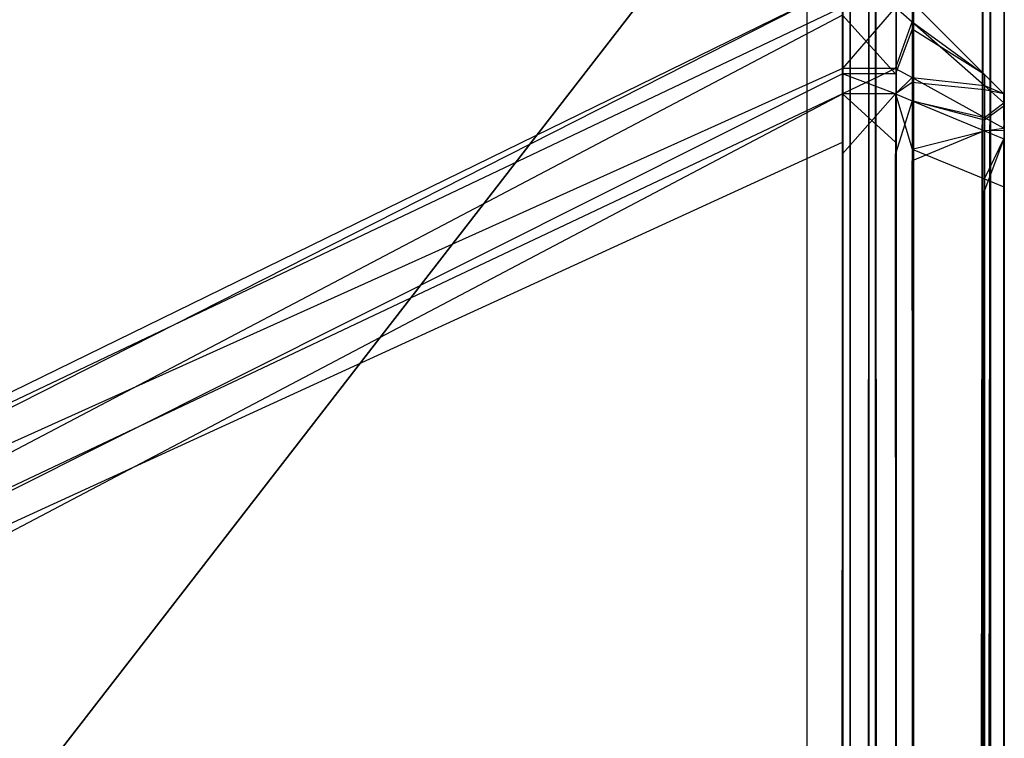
# Model space of a CAD drawing. Extents: x 0 to 0.418, y -0.27 to 0.
# Tile 125 of 129: x 0.41345 to 0.418, y -0.00499 to -0.00167. Entities that reach past the tile are written whole.
import ezdxf

# ---------------------------------------------------------------- set-up
doc = ezdxf.new("R2010")
doc.units = 0
for name, color, linetype in [('L16_KORPUS1_5___REPLACEMTFOREMP', 7, 'CONTINUOUS'), ('L20_KORPUS1_1___REPLACEMTFOREMP', 7, 'CONTINUOUS'), ('L21_KORPUS1_0___REPLACEMTFOREMP', 7, 'CONTINUOUS')]:
    doc.layers.add(name, color=color, linetype=linetype)

msp = doc.modelspace()

# ---------------------------------------------------------------- linework, layer by layer
at = {"layer": 'L16_KORPUS1_5___REPLACEMTFOREMP', "color": 8}
for points, invisible_edges in [([(0.409885, -0.00512, 1.508609), (0.417254, -0.001616, 1.508708), (0.417254, -0.001517, 1.508609), (0.409885, -0.00512, 1.508609)], 13), ([(0.409885, -0.005256, 0.006969), (0.417254, -0.001517, 0.007106), (0.417254, -0.001654, 0.006969), (0.409885, -0.005256, 0.006969)], 13), ([(0.417254, -0.001517, 0.007106), (0.409885, -0.005256, 0.006969), (0.409885, -0.00512, 0.007106), (0.417254, -0.001517, 0.007106)], 14), ([(0.409885, -0.00512, 0.007106), (0.417254, -0.001517, 0.007377), (0.417254, -0.001517, 0.007106), (0.409885, -0.00512, 0.007106)], 13), ([(0.417254, -0.001517, 0.007377), (0.409885, -0.00512, 0.007106), (0.409885, -0.00512, 0.007377), (0.417254, -0.001517, 0.007377)], 14), ([(0.409885, -0.00512, 0.007377), (0.417254, -0.001517, 1.508358), (0.417254, -0.001517, 0.007377), (0.409885, -0.00512, 0.007377)], 13), ([(0.417254, -0.001517, 1.508358), (0.409885, -0.00512, 0.007377), (0.409885, -0.00512, 1.508358), (0.417254, -0.001517, 1.508358)], 14), ([(0.409885, -0.00512, 1.508358), (0.417254, -0.001517, 1.508609), (0.417254, -0.001517, 1.508358), (0.409885, -0.00512, 1.508358)], 13), ([(0.417254, -0.001517, 1.508609), (0.409885, -0.00512, 1.508358), (0.409885, -0.00512, 1.508609), (0.417254, -0.001517, 1.508609)], 14), ([(0.409885, -0.005219, 1.508708), (0.417254, -0.0019, 1.508992), (0.417254, -0.001616, 1.508708), (0.409885, -0.005219, 1.508708)], 13), ([(0.417254, -0.001616, 1.508708), (0.409885, -0.00512, 1.508609), (0.409885, -0.005219, 1.508708), (0.417254, -0.001616, 1.508708)], 14), ([(0.417254, -0.0019, 1.508992), (0.4175, -0.001616, 1.508708), (0.417254, -0.001616, 1.508708), (0.417254, -0.0019, 1.508992)], 13), ([(0.4175, -0.001616, 1.508708), (0.417254, -0.0019, 1.508992), (0.4175, -0.0019, 1.508992), (0.4175, -0.001616, 1.508708)], 14), ([(0.4175, -0.001654, 0.006969), (0.417576, -0.001593, 0.007138), (0.417576, -0.001718, 0.007013), (0.4175, -0.001654, 0.006969)], 13), ([(0.417576, -0.001593, 1.508577), (0.4175, -0.001616, 1.508708), (0.417576, -0.001684, 1.508668), (0.417576, -0.001593, 1.508577)], 13), ([(0.4175, -0.0019, 1.508992), (0.417576, -0.001684, 1.508668), (0.4175, -0.001616, 1.508708), (0.4175, -0.0019, 1.508992)], 14), ([(0.41791, -0.001927, 0.007276), (0.417576, -0.001718, 0.007013), (0.417576, -0.001593, 0.007138), (0.41791, -0.001927, 0.007276)], 14), ([(0.417576, -0.001684, 1.508668), (0.41791, -0.001927, 1.508439), (0.417576, -0.001593, 1.508577), (0.417576, -0.001684, 1.508668)], 14), ([(0.417576, -0.001593, 1.508327), (0.41791, -0.001927, 1.508439), (0.41791, -0.001927, 1.508188), (0.417576, -0.001593, 1.508327)], 13), ([(0.41791, -0.001927, 1.508439), (0.417576, -0.001593, 1.508327), (0.417576, -0.001593, 1.508577), (0.41791, -0.001927, 1.508439)], 14), ([(0.417576, -0.001593, 0.007409), (0.41791, -0.001927, 0.007276), (0.417576, -0.001593, 0.007138), (0.417576, -0.001593, 0.007409)], 13), ([(0.41791, -0.001927, 0.007276), (0.417576, -0.001593, 0.007409), (0.41791, -0.001927, 0.007547), (0.41791, -0.001927, 0.007276)], 14), ([(0.417576, -0.001593, 1.508327), (0.41791, -0.001927, 0.007547), (0.417576, -0.001593, 0.007409), (0.417576, -0.001593, 1.508327)], 13), ([(0.41791, -0.001927, 0.007547), (0.417576, -0.001593, 1.508327), (0.41791, -0.001927, 1.508188), (0.41791, -0.001927, 0.007547)], 14), ([(0.409885, -0.005528, 0.006698), (0.417254, -0.001654, 0.006969), (0.417254, -0.001925, 0.006698), (0.409885, -0.005528, 0.006698)], 13), ([(0.417254, -0.001654, 0.006969), (0.409885, -0.005528, 0.006698), (0.409885, -0.005256, 0.006969), (0.417254, -0.001654, 0.006969)], 14), ([(0.417254, -0.001654, 0.006969), (0.4175, -0.001925, 0.006698), (0.417254, -0.001925, 0.006698), (0.417254, -0.001654, 0.006969)], 13), ([(0.4175, -0.001925, 0.006698), (0.417254, -0.001654, 0.006969), (0.4175, -0.001654, 0.006969), (0.4175, -0.001925, 0.006698)], 14), ([(0.417576, -0.001718, 0.007013), (0.4175, -0.001925, 0.006698), (0.4175, -0.001654, 0.006969), (0.417576, -0.001718, 0.007013)], 14), ([(0.417576, -0.001684, 1.508668), (0.4175, -0.0019, 1.508992), (0.417576, -0.001942, 1.508926), (0.417576, -0.001684, 1.508668)], 13), ([(0.4175, -0.001925, 0.006698), (0.417576, -0.001718, 0.007013), (0.417576, -0.001965, 0.006766), (0.4175, -0.001925, 0.006698)], 13), ([(0.417576, -0.001942, 1.508926), (0.41791, -0.001979, 1.50849), (0.417576, -0.001684, 1.508668), (0.417576, -0.001942, 1.508926)], 14), ([(0.41791, -0.001927, 1.508439), (0.417576, -0.001684, 1.508668), (0.41791, -0.001979, 1.50849), (0.41791, -0.001927, 1.508439)], 13), ([(0.417576, -0.001718, 0.007013), (0.41791, -0.001927, 0.007276), (0.41791, -0.001998, 0.007205), (0.417576, -0.001718, 0.007013)], 13), ([(0.41791, -0.001998, 0.007205), (0.417576, -0.001965, 0.006766), (0.417576, -0.001718, 0.007013), (0.41791, -0.001998, 0.007205)], 14), ([(0.409885, -0.005502, 1.508992), (0.417254, -0.002017, 1.509109), (0.417254, -0.0019, 1.508992), (0.409885, -0.005502, 1.508992)], 13), ([(0.417254, -0.0019, 1.508992), (0.409885, -0.005219, 1.508708), (0.409885, -0.005502, 1.508992), (0.417254, -0.0019, 1.508992)], 14), ([(0.417254, -0.002017, 1.509109), (0.4175, -0.0019, 1.508992), (0.417254, -0.0019, 1.508992), (0.417254, -0.002017, 1.509109)], 13), ([(0.4175, -0.0019, 1.508992), (0.417254, -0.002017, 1.509109), (0.4175, -0.002017, 1.509109), (0.4175, -0.0019, 1.508992)], 14), ([(0.4175, -0.002017, 1.509109), (0.417576, -0.001942, 1.508926), (0.4175, -0.0019, 1.508992), (0.4175, -0.002017, 1.509109)], 14), ([(0.409885, -0.005619, 0.006606), (0.417254, -0.001925, 0.006698), (0.417254, -0.002017, 0.006606), (0.409885, -0.005619, 0.006606)], 13), ([(0.417254, -0.001925, 0.006698), (0.409885, -0.005619, 0.006606), (0.409885, -0.005528, 0.006698), (0.417254, -0.001925, 0.006698)], 14), ([(0.417254, -0.001925, 0.006698), (0.4175, -0.002017, 0.006606), (0.417254, -0.002017, 0.006606), (0.417254, -0.001925, 0.006698)], 13), ([(0.4175, -0.002017, 0.006606), (0.417254, -0.001925, 0.006698), (0.4175, -0.001925, 0.006698), (0.4175, -0.002017, 0.006606)], 14), ([(0.417576, -0.001965, 0.006766), (0.4175, -0.002017, 0.006606), (0.4175, -0.001925, 0.006698), (0.417576, -0.001965, 0.006766)], 14), ([(0.417576, -0.001942, 1.508926), (0.4175, -0.002017, 1.509109), (0.417576, -0.002049, 1.509033), (0.417576, -0.001942, 1.508926)], 13), ([(0.417576, -0.002049, 1.509033), (0.41791, -0.002126, 1.508637), (0.417576, -0.001942, 1.508926), (0.417576, -0.002049, 1.509033)], 14), ([(0.41791, -0.001979, 1.50849), (0.417576, -0.001942, 1.508926), (0.41791, -0.002126, 1.508637), (0.41791, -0.001979, 1.50849)], 13), ([(0.418, -0.002017, 0.007313), (0.41791, -0.001998, 0.007205), (0.41791, -0.001927, 0.007276), (0.418, -0.002017, 0.007313)], 14), ([(0.41791, -0.001979, 1.50849), (0.418, -0.002017, 1.508402), (0.41791, -0.001927, 1.508439), (0.41791, -0.001979, 1.50849)], 14), ([(0.41791, -0.001927, 0.007547), (0.418, -0.002017, 1.508151), (0.418, -0.002017, 0.007584), (0.41791, -0.001927, 0.007547)], 13), ([(0.418, -0.002017, 1.508151), (0.41791, -0.001927, 0.007547), (0.41791, -0.001927, 1.508188), (0.418, -0.002017, 1.508151)], 14), ([(0.41791, -0.001927, 0.007276), (0.418, -0.002017, 0.007584), (0.418, -0.002017, 0.007313), (0.41791, -0.001927, 0.007276)], 13), ([(0.418, -0.002017, 0.007584), (0.41791, -0.001927, 0.007276), (0.41791, -0.001927, 0.007547), (0.418, -0.002017, 0.007584)], 14), ([(0.41791, -0.001927, 1.508188), (0.418, -0.002017, 1.508402), (0.418, -0.002017, 1.508151), (0.41791, -0.001927, 1.508188)], 13), ([(0.418, -0.002017, 1.508402), (0.41791, -0.001927, 1.508188), (0.41791, -0.001927, 1.508439), (0.418, -0.002017, 1.508402)], 14), ([(0.4175, -0.002017, 0.006606), (0.417576, -0.001965, 0.006766), (0.417576, -0.002049, 0.006682), (0.4175, -0.002017, 0.006606)], 13), ([(0.417576, -0.001965, 0.006766), (0.41791, -0.001998, 0.007205), (0.41791, -0.002139, 0.007064), (0.417576, -0.001965, 0.006766)], 13), ([(0.41791, -0.002139, 0.007064), (0.417576, -0.002049, 0.006682), (0.417576, -0.001965, 0.006766), (0.41791, -0.002139, 0.007064)], 14), ([(0.41791, -0.002126, 1.508637), (0.418, -0.002058, 1.508443), (0.41791, -0.001979, 1.50849), (0.41791, -0.002126, 1.508637)], 14), ([(0.418, -0.002017, 1.508402), (0.41791, -0.001979, 1.50849), (0.418, -0.002058, 1.508443), (0.418, -0.002017, 1.508402)], 13), ([(0.41791, -0.001998, 0.007205), (0.418, -0.002017, 0.007313), (0.418, -0.002074, 0.007257), (0.41791, -0.001998, 0.007205)], 13), ([(0.418, -0.002074, 0.007257), (0.41791, -0.002139, 0.007064), (0.41791, -0.001998, 0.007205), (0.418, -0.002074, 0.007257)], 14), ([(0.417254, -0.002017, 1.509109), (0.409885, -0.005502, 1.508992), (0.409885, -0.005619, 1.509109), (0.417254, -0.002017, 1.509109)], 14), ([(0.417254, -0.002017, 0.006606), (0.409885, -0.005897, 0.006606), (0.409885, -0.005619, 0.006606), (0.417254, -0.002017, 0.006606)], 13), ([(0.409885, -0.005897, 0.006606), (0.417254, -0.002017, 0.006606), (0.417254, -0.002294, 0.006606), (0.409885, -0.005897, 0.006606)], 14), ([(0.409885, -0.005619, 1.509109), (0.417254, -0.00224, 1.509109), (0.417254, -0.002017, 1.509109), (0.409885, -0.005619, 1.509109)], 14), ([(0.4175, -0.00224, 1.509109), (0.417254, -0.002017, 1.509109), (0.417254, -0.00224, 1.509109), (0.4175, -0.00224, 1.509109)], 13), ([(0.417254, -0.002017, 1.509109), (0.4175, -0.00224, 1.509109), (0.4175, -0.002017, 1.509109), (0.417254, -0.002017, 1.509109)], 14), ([(0.4175, -0.002017, 0.006606), (0.417254, -0.002294, 0.006606), (0.417254, -0.002017, 0.006606), (0.4175, -0.002017, 0.006606)], 13), ([(0.417254, -0.002294, 0.006606), (0.4175, -0.002017, 0.006606), (0.4175, -0.002294, 0.006606), (0.417254, -0.002294, 0.006606)], 14), ([(0.417576, -0.002049, 0.006682), (0.4175, -0.002294, 0.006606), (0.4175, -0.002017, 0.006606), (0.417576, -0.002049, 0.006682)], 14), ([(0.417576, -0.002272, 1.509033), (0.4175, -0.002017, 1.509109), (0.4175, -0.00224, 1.509109), (0.417576, -0.002272, 1.509033)], 13), ([(0.4175, -0.002017, 1.509109), (0.417576, -0.002272, 1.509033), (0.417576, -0.002049, 1.509033), (0.4175, -0.002017, 1.509109)], 14), ([(0.418, -0.002139, 0.007364), (0.418, -0.002074, 0.007257), (0.418, -0.002017, 0.007313), (0.418, -0.002139, 0.007364)], 14), ([(0.418, -0.002017, 1.508151), (0.418, -0.002139, 1.508351), (0.418, -0.002139, 1.508151), (0.418, -0.002017, 1.508151)], 13), ([(0.418, -0.002139, 1.508351), (0.418, -0.002017, 1.508151), (0.418, -0.002017, 1.508402), (0.418, -0.002139, 1.508351)], 14), ([(0.418, -0.002017, 0.007313), (0.418, -0.002139, 0.007584), (0.418, -0.002139, 0.007364), (0.418, -0.002017, 0.007313)], 13), ([(0.418, -0.002139, 0.007584), (0.418, -0.002017, 0.007313), (0.418, -0.002017, 0.007584), (0.418, -0.002139, 0.007584)], 14), ([(0.418, -0.002058, 1.508443), (0.418, -0.002139, 1.508351), (0.418, -0.002017, 1.508402), (0.418, -0.002058, 1.508443)], 14), ([(0.418, -0.002017, 0.007584), (0.418, -0.002139, 1.508151), (0.418, -0.002139, 0.007584), (0.418, -0.002017, 0.007584)], 13), ([(0.418, -0.002139, 1.508151), (0.418, -0.002017, 0.007584), (0.418, -0.002017, 1.508151), (0.418, -0.002139, 1.508151)], 14), ([(0.4175, -0.002294, 0.006606), (0.417576, -0.002049, 0.006682), (0.417576, -0.002326, 0.006682), (0.4175, -0.002294, 0.006606)], 13), ([(0.41791, -0.002126, 1.508637), (0.417576, -0.002049, 1.509033), (0.41791, -0.002187, 1.508698), (0.41791, -0.002126, 1.508637)], 13), ([(0.417576, -0.002049, 0.006682), (0.41791, -0.002139, 0.007064), (0.41791, -0.002187, 0.007017), (0.417576, -0.002049, 0.006682)], 13), ([(0.417576, -0.002272, 1.509033), (0.41791, -0.002187, 1.508698), (0.417576, -0.002049, 1.509033), (0.417576, -0.002272, 1.509033)], 14), ([(0.41791, -0.002187, 0.007017), (0.417576, -0.002326, 0.006682), (0.417576, -0.002049, 0.006682), (0.41791, -0.002187, 0.007017)], 14), ([(0.418, -0.002058, 1.508443), (0.41791, -0.002126, 1.508637), (0.418, -0.002175, 1.50856), (0.418, -0.002058, 1.508443)], 13), ([(0.41791, -0.002139, 0.007064), (0.418, -0.002074, 0.007257), (0.418, -0.002186, 0.007144), (0.41791, -0.002139, 0.007064)], 13), ([(0.418, -0.002175, 1.50856), (0.418, -0.002165, 1.508378), (0.418, -0.002058, 1.508443), (0.418, -0.002175, 1.50856)], 14), ([(0.418, -0.002139, 1.508351), (0.418, -0.002058, 1.508443), (0.418, -0.002165, 1.508378), (0.418, -0.002139, 1.508351)], 13), ([(0.418, -0.002074, 0.007257), (0.418, -0.002139, 0.007364), (0.418, -0.002176, 0.007327), (0.418, -0.002074, 0.007257)], 13), ([(0.418, -0.002176, 0.007327), (0.418, -0.002186, 0.007144), (0.418, -0.002074, 0.007257), (0.418, -0.002176, 0.007327)], 14), ([(0.41791, -0.002187, 1.508698), (0.418, -0.002175, 1.50856), (0.41791, -0.002126, 1.508637), (0.41791, -0.002187, 1.508698)], 14), ([(0.418, -0.002186, 0.007144), (0.41791, -0.002187, 0.007017), (0.41791, -0.002139, 0.007064), (0.418, -0.002186, 0.007144)], 14), ([(0.418, -0.002175, 1.50856), (0.41791, -0.002187, 1.508698), (0.418, -0.002224, 1.508609), (0.418, -0.002175, 1.50856)], 13), ([(0.418, -0.002165, 1.508378), (0.418, -0.002176, 0.007327), (0.418, -0.002139, 0.007364), (0.418, -0.002165, 1.508378)], 15), ([(0.418, -0.002165, 1.508378), (0.418, -0.002139, 0.007364), (0.418, -0.002139, 0.007584), (0.418, -0.002165, 1.508378)], 15), ([(0.418, -0.002165, 1.508378), (0.418, -0.002139, 0.007584), (0.418, -0.002139, 1.508151), (0.418, -0.002165, 1.508378)], 15), ([(0.418, -0.002165, 1.508378), (0.418, -0.002139, 1.508151), (0.418, -0.002139, 1.508351), (0.418, -0.002165, 1.508378)], 13), ([(0.418, -0.002165, 1.508378), (0.418, -0.002175, 1.50856), (0.418, -0.002243, 1.508455), (0.418, -0.002165, 1.508378)], 13), ([(0.418, -0.002243, 1.508455), (0.418, -0.002176, 0.007327), (0.418, -0.002165, 1.508378), (0.418, -0.002243, 1.508455)], 15), ([(0.418, -0.002224, 1.508609), (0.418, -0.002243, 1.508455), (0.418, -0.002175, 1.50856), (0.418, -0.002224, 1.508609)], 14), ([(0.418, -0.002186, 0.007144), (0.418, -0.002176, 0.007327), (0.418, -0.002249, 0.007253), (0.418, -0.002186, 0.007144)], 13), ([(0.418, -0.002243, 1.508455), (0.418, -0.002249, 0.007253), (0.418, -0.002176, 0.007327), (0.418, -0.002243, 1.508455)], 15), ([(0.41791, -0.002187, 1.508698), (0.417576, -0.002272, 1.509033), (0.41791, -0.00241, 1.508698), (0.41791, -0.002187, 1.508698)], 13), ([(0.417576, -0.002326, 0.006682), (0.41791, -0.002187, 0.007017), (0.41791, -0.002464, 0.007017), (0.417576, -0.002326, 0.006682)], 13), ([(0.41791, -0.002187, 0.007017), (0.418, -0.002186, 0.007144), (0.418, -0.002224, 0.007106), (0.41791, -0.002187, 0.007017)], 13), ([(0.41791, -0.00241, 1.508698), (0.418, -0.002224, 1.508609), (0.41791, -0.002187, 1.508698), (0.41791, -0.00241, 1.508698)], 14), ([(0.418, -0.002224, 0.007106), (0.41791, -0.002464, 0.007017), (0.41791, -0.002187, 0.007017), (0.418, -0.002224, 0.007106)], 14), ([(0.418, -0.002224, 1.508609), (0.41791, -0.00241, 1.508698), (0.418, -0.002447, 1.508609), (0.418, -0.002224, 1.508609)], 13), ([(0.41791, -0.002464, 0.007017), (0.418, -0.002224, 0.007106), (0.418, -0.002501, 0.007106), (0.41791, -0.002464, 0.007017)], 13), ([(0.418, -0.002249, 0.007253), (0.418, -0.002224, 0.007106), (0.418, -0.002186, 0.007144), (0.418, -0.002249, 0.007253)], 14), ([(0.418, -0.002243, 1.508455), (0.418, -0.002224, 1.508609), (0.418, -0.002274, 1.508487), (0.418, -0.002243, 1.508455)], 13), ([(0.418, -0.002447, 1.508609), (0.418, -0.002274, 1.508487), (0.418, -0.002224, 1.508609), (0.418, -0.002447, 1.508609)], 14), ([(0.418, -0.002224, 0.007106), (0.418, -0.002249, 0.007253), (0.418, -0.002274, 0.007228), (0.418, -0.002224, 0.007106)], 13), ([(0.418, -0.002224, 0.007106), (0.418, -0.002501, 0.007228), (0.418, -0.002501, 0.007106), (0.418, -0.002224, 0.007106)], 13), ([(0.418, -0.002501, 0.007228), (0.418, -0.002224, 0.007106), (0.418, -0.002274, 0.007228), (0.418, -0.002501, 0.007228)], 14), ([(0.417254, -0.00224, 1.509109), (0.409885, -0.005619, 1.509109), (0.409885, -0.005843, 1.509109), (0.417254, -0.00224, 1.509109)], 13), ([(0.409885, -0.005843, 1.509109), (0.417254, -0.269359, 1.509109), (0.417254, -0.00224, 1.509109), (0.409885, -0.005843, 1.509109)], 14), ([(0.4175, -0.269359, 1.509109), (0.417254, -0.00224, 1.509109), (0.417254, -0.269359, 1.509109), (0.4175, -0.269359, 1.509109)], 13), ([(0.417254, -0.00224, 1.509109), (0.4175, -0.269359, 1.509109), (0.4175, -0.00224, 1.509109), (0.417254, -0.00224, 1.509109)], 14), ([(0.417576, -0.269328, 1.509033), (0.4175, -0.00224, 1.509109), (0.4175, -0.269359, 1.509109), (0.417576, -0.269328, 1.509033)], 13), ([(0.4175, -0.00224, 1.509109), (0.417576, -0.269328, 1.509033), (0.417576, -0.002272, 1.509033), (0.4175, -0.00224, 1.509109)], 14), ([(0.41791, -0.26919, 1.508698), (0.417576, -0.002272, 1.509033), (0.417576, -0.269328, 1.509033), (0.41791, -0.26919, 1.508698)], 13), ([(0.417576, -0.002272, 1.509033), (0.41791, -0.26919, 1.508698), (0.41791, -0.00241, 1.508698), (0.417576, -0.002272, 1.509033)], 14), ([(0.418, -0.002274, 1.508487), (0.418, -0.002249, 0.007253), (0.418, -0.002243, 1.508455), (0.418, -0.002274, 1.508487)], 15), ([(0.418, -0.002274, 1.508487), (0.418, -0.002274, 0.007228), (0.418, -0.002249, 0.007253), (0.418, -0.002274, 1.508487)], 13), ([(0.417254, -0.269312, 0.006606), (0.409885, -0.005897, 0.006606), (0.417254, -0.002294, 0.006606), (0.417254, -0.269312, 0.006606)], 14), ([(0.417254, -0.002294, 0.006606), (0.4175, -0.269312, 0.006606), (0.417254, -0.269312, 0.006606), (0.417254, -0.002294, 0.006606)], 13), ([(0.4175, -0.269312, 0.006606), (0.417254, -0.002294, 0.006606), (0.4175, -0.002294, 0.006606), (0.4175, -0.269312, 0.006606)], 14), ([(0.4175, -0.002294, 0.006606), (0.417576, -0.26928, 0.006682), (0.4175, -0.269312, 0.006606), (0.4175, -0.002294, 0.006606)], 13), ([(0.417576, -0.26928, 0.006682), (0.4175, -0.002294, 0.006606), (0.417576, -0.002326, 0.006682), (0.417576, -0.26928, 0.006682)], 14), ([(0.418, -0.002274, 1.508487), (0.418, -0.002447, 1.508609), (0.418, -0.002447, 1.508487), (0.418, -0.002274, 1.508487)], 13), ([(0.418, -0.002447, 1.508487), (0.418, -0.002501, 0.007228), (0.418, -0.002274, 0.007228), (0.418, -0.002447, 1.508487)], 13), ([(0.418, -0.002447, 1.508487), (0.418, -0.002274, 0.007228), (0.418, -0.002274, 1.508487), (0.418, -0.002447, 1.508487)], 10), ([(0.417576, -0.002326, 0.006682), (0.41791, -0.269142, 0.007017), (0.417576, -0.26928, 0.006682), (0.417576, -0.002326, 0.006682)], 13), ([(0.41791, -0.269142, 0.007017), (0.417576, -0.002326, 0.006682), (0.41791, -0.002464, 0.007017), (0.41791, -0.269142, 0.007017)], 14), ([(0.418, -0.269153, 1.508609), (0.41791, -0.00241, 1.508698), (0.41791, -0.26919, 1.508698), (0.418, -0.269153, 1.508609)], 13), ([(0.41791, -0.00241, 1.508698), (0.418, -0.269153, 1.508609), (0.418, -0.002447, 1.508609), (0.41791, -0.00241, 1.508698)], 14), ([(0.418, -0.002447, 1.508487), (0.418, -0.269153, 1.508609), (0.418, -0.269153, 1.508487), (0.418, -0.002447, 1.508487)], 13), ([(0.418, -0.269153, 1.508609), (0.418, -0.002447, 1.508487), (0.418, -0.002447, 1.508609), (0.418, -0.269153, 1.508609)], 14), ([(0.418, -0.269153, 1.508487), (0.418, -0.269105, 0.007228), (0.418, -0.002447, 1.508487), (0.418, -0.269153, 1.508487)], 13), ([(0.418, -0.002447, 1.508487), (0.418, -0.269105, 0.007228), (0.418, -0.002501, 0.007228), (0.418, -0.002447, 1.508487)], 10), ([(0.41791, -0.002464, 0.007017), (0.418, -0.269105, 0.007106), (0.41791, -0.269142, 0.007017), (0.41791, -0.002464, 0.007017)], 13), ([(0.418, -0.269105, 0.007106), (0.41791, -0.002464, 0.007017), (0.418, -0.002501, 0.007106), (0.418, -0.269105, 0.007106)], 14), ([(0.418, -0.002501, 0.007106), (0.418, -0.269105, 0.007228), (0.418, -0.269105, 0.007106), (0.418, -0.002501, 0.007106)], 13), ([(0.418, -0.269105, 0.007228), (0.418, -0.002501, 0.007106), (0.418, -0.002501, 0.007228), (0.418, -0.269105, 0.007228)], 14)]:
    msp.add_3dface(points, dxfattribs=dict(at, invisible_edges=invisible_edges))
at = {"layer": 'L20_KORPUS1_1___REPLACEMTFOREMP', "color": 8}
for points, invisible_edges in [([(0.417092, -0.000594), (0.209002, -0.26919), (0.209002, -0.000594), (0.417092, -0.000594)], 13), ([(0.209002, -0.26919), (0.417092, -0.000594), (0.417096, -0.26919), (0.209002, -0.26919)], 10), ([(0.209002, -0.269188, 0.007694), (0.417092, -0.000595, 0.007694), (0.209002, -0.000595, 0.007694), (0.209002, -0.269188, 0.007694)], 13), ([(0.417092, -0.000595, 0.007694), (0.209002, -0.269188, 0.007694), (0.417096, -0.269188, 0.007694), (0.417092, -0.000595, 0.007694)], 10), ([(0.417096, -0.26919), (0.417092, -0.000594), (0.417256, -0.000594), (0.417096, -0.26919)], 13), ([(0.417092, -0.000595, 0.007694), (0.417096, -0.269188, 0.007694), (0.417256, -0.000595, 0.007694), (0.417092, -0.000595, 0.007694)], 13), ([(0.417096, -0.26919), (0.417256, -0.000594), (0.417256, -0.26919), (0.417096, -0.26919)], 10), ([(0.417256, -0.000595, 0.007694), (0.417096, -0.269188, 0.007694), (0.417256, -0.269188, 0.007694), (0.417256, -0.000595, 0.007694)], 10), ([(0.417256, -0.26919), (0.417256, -0.000594), (0.417293, -0.269153), (0.417256, -0.26919)], 13), ([(0.417293, -0.269153), (0.417256, -0.000594), (0.41729, -0.000627), (0.417293, -0.269153)], 10), ([(0.417256, -0.000595, 0.007694), (0.417256, -0.269188, 0.007694), (0.417293, -0.269151, 0.007694), (0.417256, -0.000595, 0.007694)], 13), ([(0.417256, -0.000595, 0.007694), (0.417293, -0.269151, 0.007694), (0.417289, -0.000628, 0.007694), (0.417256, -0.000595, 0.007694)], 10), ([(0.417289, -0.000628, 0.007694), (0.417293, -0.269151, 0.007694), (0.417376, -0.000715, 0.007694), (0.417289, -0.000628, 0.007694)], 13), ([(0.417293, -0.269153), (0.41729, -0.000627), (0.417377, -0.000715), (0.417293, -0.269153)], 15), ([(0.417376, -0.000715, 0.007694), (0.417293, -0.269151, 0.007694), (0.417371, -0.269073, 0.007694), (0.417376, -0.000715, 0.007694)], 10), ([(0.417293, -0.269153), (0.417377, -0.000715), (0.417372, -0.269074), (0.417293, -0.269153)], 15), ([(0.417376, -0.000715, 0.007694), (0.417371, -0.269073, 0.007694), (0.417407, -0.269037, 0.007694), (0.417376, -0.000715, 0.007694)], 15), ([(0.417372, -0.269074), (0.417377, -0.000715), (0.417408, -0.269038), (0.417372, -0.269074)], 15), ([(0.417376, -0.000715, 0.007694), (0.417407, -0.269037, 0.007694), (0.417407, -0.268869, 0.007694), (0.417376, -0.000715, 0.007694)], 15), ([(0.417376, -0.000715, 0.007694), (0.417407, -0.268869, 0.007694), (0.417407, -0.000746, 0.007694), (0.417376, -0.000715, 0.007694)], 15), ([(0.417408, -0.000746), (0.417408, -0.268869), (0.417377, -0.000715), (0.417408, -0.000746)], 13), ([(0.417408, -0.269038), (0.417377, -0.000715), (0.417408, -0.268869), (0.417408, -0.269038)], 15), ([(0.417903, -0.000727, 0.007293), (0.417559, -0.268892, 0.007637), (0.417903, -0.269034, 0.007293), (0.417903, -0.000727, 0.007293)], 13), ([(0.417559, -0.268892, 0.007637), (0.417903, -0.000727, 0.007293), (0.417559, -0.000869, 0.007637), (0.417559, -0.268892, 0.007637)], 14), ([(0.417582, -0.268902, 0.00008), (0.417938, -0.000712, 0.000436), (0.417938, -0.269049, 0.000436), (0.417582, -0.268902, 0.00008)], 13), ([(0.417938, -0.000712, 0.000436), (0.417582, -0.268902, 0.00008), (0.417582, -0.00086, 0.00008), (0.417938, -0.000712, 0.000436)], 14), ([(0.418002, -0.000686, 0.007194), (0.417903, -0.269034, 0.007293), (0.418002, -0.269075, 0.007194), (0.418002, -0.000686, 0.007194)], 13), ([(0.417903, -0.269034, 0.007293), (0.418002, -0.000686, 0.007194), (0.417903, -0.000727, 0.007293), (0.417903, -0.269034, 0.007293)], 14), ([(0.417938, -0.269049, 0.000436), (0.418002, -0.000686, 0.0005), (0.418002, -0.269075, 0.0005), (0.417938, -0.269049, 0.000436)], 13), ([(0.418002, -0.000686, 0.0005), (0.417938, -0.269049, 0.000436), (0.417938, -0.000712, 0.000436), (0.418002, -0.000686, 0.0005)], 14), ([(0.418002, -0.000686, 0.000566), (0.418002, -0.269075, 0.007022), (0.418002, -0.269075, 0.000566), (0.418002, -0.000686, 0.000566)], 13), ([(0.418002, -0.269075, 0.007022), (0.418002, -0.000686, 0.000566), (0.418002, -0.000686, 0.007022), (0.418002, -0.269075, 0.007022)], 14), ([(0.418002, -0.000686, 0.007022), (0.418002, -0.269075, 0.007194), (0.418002, -0.269075, 0.007022), (0.418002, -0.000686, 0.007022)], 13), ([(0.418002, -0.269075, 0.007194), (0.418002, -0.000686, 0.007022), (0.418002, -0.000686, 0.007194), (0.418002, -0.269075, 0.007194)], 14), ([(0.418002, -0.000686, 0.0005), (0.418002, -0.269075, 0.000566), (0.418002, -0.269075, 0.0005), (0.418002, -0.000686, 0.0005)], 13), ([(0.418002, -0.269075, 0.000566), (0.418002, -0.000686, 0.0005), (0.418002, -0.000686, 0.000566), (0.418002, -0.269075, 0.000566)], 14), ([(0.417407, -0.000746, 0.007694), (0.417407, -0.268869, 0.007694), (0.417407, -0.000893, 0.007694), (0.417407, -0.000746, 0.007694)], 15), ([(0.417408, -0.268869), (0.417408, -0.000746), (0.417408, -0.000893), (0.417408, -0.268869)], 10), ([(0.417502, -0.268869), (0.417582, -0.00086, 0.00008), (0.417582, -0.268902, 0.00008), (0.417502, -0.268869)], 13), ([(0.417582, -0.00086, 0.00008), (0.417502, -0.268869), (0.417502, -0.000893), (0.417582, -0.00086, 0.00008)], 14), ([(0.417502, -0.268869, 0.007694), (0.417407, -0.000893, 0.007694), (0.417407, -0.268869, 0.007694), (0.417502, -0.268869, 0.007694)], 13), ([(0.417407, -0.000893, 0.007694), (0.417502, -0.268869, 0.007694), (0.417502, -0.000893, 0.007694), (0.417407, -0.000893, 0.007694)], 14), ([(0.417408, -0.000893), (0.417502, -0.268869), (0.417408, -0.268869), (0.417408, -0.000893)], 13), ([(0.417502, -0.268869), (0.417408, -0.000893), (0.417502, -0.000893), (0.417502, -0.268869)], 14), ([(0.417502, -0.000893, 0.007694), (0.417559, -0.268892, 0.007637), (0.417559, -0.000869, 0.007637), (0.417502, -0.000893, 0.007694)], 14), ([(0.417559, -0.268892, 0.007637), (0.417502, -0.000893, 0.007694), (0.417502, -0.268869, 0.007694), (0.417559, -0.268892, 0.007637)], 13)]:
    msp.add_3dface(points, dxfattribs=dict(at, invisible_edges=invisible_edges))
at = {"layer": 'L21_KORPUS1_0___REPLACEMTFOREMP', "color": 8}
for points, invisible_edges in [([(0.209002, -0.26919, 1.516), (0.417092, -0.000594, 1.516), (0.209002, -0.000594, 1.516), (0.209002, -0.26919, 1.516)], 13), ([(0.417092, -0.000594, 1.516), (0.209002, -0.26919, 1.516), (0.417096, -0.26919, 1.516), (0.417092, -0.000594, 1.516)], 10), ([(0.417092, -0.000595, 1.508306), (0.209002, -0.269188, 1.508306), (0.209002, -0.000595, 1.508306), (0.417092, -0.000595, 1.508306)], 13), ([(0.209002, -0.269188, 1.508306), (0.417092, -0.000595, 1.508306), (0.417096, -0.269188, 1.508306), (0.209002, -0.269188, 1.508306)], 10), ([(0.417092, -0.000594, 1.516), (0.417096, -0.26919, 1.516), (0.417256, -0.000594, 1.516), (0.417092, -0.000594, 1.516)], 13), ([(0.417096, -0.269188, 1.508306), (0.417092, -0.000595, 1.508306), (0.417256, -0.000595, 1.508306), (0.417096, -0.269188, 1.508306)], 13), ([(0.417256, -0.000594, 1.516), (0.417096, -0.26919, 1.516), (0.417256, -0.26919, 1.516), (0.417256, -0.000594, 1.516)], 10), ([(0.417096, -0.269188, 1.508306), (0.417256, -0.000595, 1.508306), (0.417256, -0.269188, 1.508306), (0.417096, -0.269188, 1.508306)], 10), ([(0.417256, -0.000594, 1.516), (0.417256, -0.26919, 1.516), (0.417293, -0.269153, 1.516), (0.417256, -0.000594, 1.516)], 13), ([(0.417256, -0.000594, 1.516), (0.417293, -0.269153, 1.516), (0.41729, -0.000627, 1.516), (0.417256, -0.000594, 1.516)], 10), ([(0.417256, -0.269188, 1.508306), (0.417256, -0.000595, 1.508306), (0.417293, -0.269151, 1.508306), (0.417256, -0.269188, 1.508306)], 13), ([(0.417293, -0.269151, 1.508306), (0.417256, -0.000595, 1.508306), (0.417289, -0.000628, 1.508306), (0.417293, -0.269151, 1.508306)], 10), ([(0.417293, -0.269151, 1.508306), (0.417289, -0.000628, 1.508306), (0.417376, -0.000715, 1.508306), (0.417293, -0.269151, 1.508306)], 15), ([(0.41729, -0.000627, 1.516), (0.417293, -0.269153, 1.516), (0.417377, -0.000715, 1.516), (0.41729, -0.000627, 1.516)], 13), ([(0.417293, -0.269151, 1.508306), (0.417376, -0.000715, 1.508306), (0.417371, -0.269073, 1.508306), (0.417293, -0.269151, 1.508306)], 15), ([(0.417377, -0.000715, 1.516), (0.417293, -0.269153, 1.516), (0.417372, -0.269074, 1.516), (0.417377, -0.000715, 1.516)], 10), ([(0.417371, -0.269073, 1.508306), (0.417376, -0.000715, 1.508306), (0.417407, -0.269037, 1.508306), (0.417371, -0.269073, 1.508306)], 15), ([(0.417377, -0.000715, 1.516), (0.417372, -0.269074, 1.516), (0.417408, -0.269038, 1.516), (0.417377, -0.000715, 1.516)], 15), ([(0.417407, -0.000746, 1.508306), (0.417407, -0.268869, 1.508306), (0.417376, -0.000715, 1.508306), (0.417407, -0.000746, 1.508306)], 13), ([(0.417407, -0.269037, 1.508306), (0.417376, -0.000715, 1.508306), (0.417407, -0.268869, 1.508306), (0.417407, -0.269037, 1.508306)], 15), ([(0.417377, -0.000715, 1.516), (0.417408, -0.269038, 1.516), (0.417408, -0.268869, 1.516), (0.417377, -0.000715, 1.516)], 15), ([(0.417377, -0.000715, 1.516), (0.417408, -0.268869, 1.516), (0.417408, -0.000746, 1.516), (0.417377, -0.000715, 1.516)], 15), ([(0.417559, -0.268892, 1.508363), (0.417903, -0.000727, 1.508707), (0.417903, -0.269034, 1.508707), (0.417559, -0.268892, 1.508363)], 13), ([(0.417903, -0.000727, 1.508707), (0.417559, -0.268892, 1.508363), (0.417559, -0.000869, 1.508363), (0.417903, -0.000727, 1.508707)], 14), ([(0.417938, -0.000712, 1.515564), (0.417582, -0.268902, 1.51592), (0.417938, -0.269049, 1.515564), (0.417938, -0.000712, 1.515564)], 13), ([(0.417582, -0.268902, 1.51592), (0.417938, -0.000712, 1.515564), (0.417582, -0.00086, 1.51592), (0.417582, -0.268902, 1.51592)], 14), ([(0.417903, -0.269034, 1.508707), (0.418002, -0.000686, 1.508806), (0.418002, -0.269075, 1.508806), (0.417903, -0.269034, 1.508707)], 13), ([(0.418002, -0.000686, 1.508806), (0.417903, -0.269034, 1.508707), (0.417903, -0.000727, 1.508707), (0.418002, -0.000686, 1.508806)], 14), ([(0.418002, -0.000686, 1.5155), (0.417938, -0.269049, 1.515564), (0.418002, -0.269075, 1.5155), (0.418002, -0.000686, 1.5155)], 13), ([(0.417938, -0.269049, 1.515564), (0.418002, -0.000686, 1.5155), (0.417938, -0.000712, 1.515564), (0.417938, -0.269049, 1.515564)], 14), ([(0.418002, -0.000686, 1.508978), (0.418002, -0.269075, 1.515434), (0.418002, -0.269075, 1.508978), (0.418002, -0.000686, 1.508978)], 13), ([(0.418002, -0.269075, 1.515434), (0.418002, -0.000686, 1.508978), (0.418002, -0.000686, 1.515434), (0.418002, -0.269075, 1.515434)], 14), ([(0.418002, -0.000686, 1.508806), (0.418002, -0.269075, 1.508978), (0.418002, -0.269075, 1.508806), (0.418002, -0.000686, 1.508806)], 13), ([(0.418002, -0.269075, 1.508978), (0.418002, -0.000686, 1.508806), (0.418002, -0.000686, 1.508978), (0.418002, -0.269075, 1.508978)], 14), ([(0.418002, -0.000686, 1.515434), (0.418002, -0.269075, 1.5155), (0.418002, -0.269075, 1.515434), (0.418002, -0.000686, 1.515434)], 13), ([(0.418002, -0.269075, 1.5155), (0.418002, -0.000686, 1.515434), (0.418002, -0.000686, 1.5155), (0.418002, -0.269075, 1.5155)], 14), ([(0.417407, -0.268869, 1.508306), (0.417407, -0.000746, 1.508306), (0.417407, -0.000893, 1.508306), (0.417407, -0.268869, 1.508306)], 10), ([(0.417408, -0.000746, 1.516), (0.417408, -0.268869, 1.516), (0.417408, -0.000893, 1.516), (0.417408, -0.000746, 1.516)], 11), ([(0.417582, -0.00086, 1.51592), (0.417502, -0.268869, 1.516), (0.417582, -0.268902, 1.51592), (0.417582, -0.00086, 1.51592)], 13), ([(0.417502, -0.268869, 1.516), (0.417582, -0.00086, 1.51592), (0.417502, -0.000893, 1.516), (0.417502, -0.268869, 1.516)], 14), ([(0.417407, -0.000893, 1.508306), (0.417502, -0.268869, 1.508306), (0.417407, -0.268869, 1.508306), (0.417407, -0.000893, 1.508306)], 13), ([(0.417502, -0.268869, 1.508306), (0.417407, -0.000893, 1.508306), (0.417502, -0.000893, 1.508306), (0.417502, -0.268869, 1.508306)], 14), ([(0.417502, -0.268869, 1.516), (0.417408, -0.000893, 1.516), (0.417408, -0.268869, 1.516), (0.417502, -0.268869, 1.516)], 13), ([(0.417408, -0.000893, 1.516), (0.417502, -0.268869, 1.516), (0.417502, -0.000893, 1.516), (0.417408, -0.000893, 1.516)], 14), ([(0.417559, -0.268892, 1.508363), (0.417502, -0.000893, 1.508306), (0.417559, -0.000869, 1.508363), (0.417559, -0.268892, 1.508363)], 14), ([(0.417502, -0.000893, 1.508306), (0.417559, -0.268892, 1.508363), (0.417502, -0.268869, 1.508306), (0.417502, -0.000893, 1.508306)], 13)]:
    msp.add_3dface(points, dxfattribs=dict(at, invisible_edges=invisible_edges))

doc.saveas('drawing.dxf')
